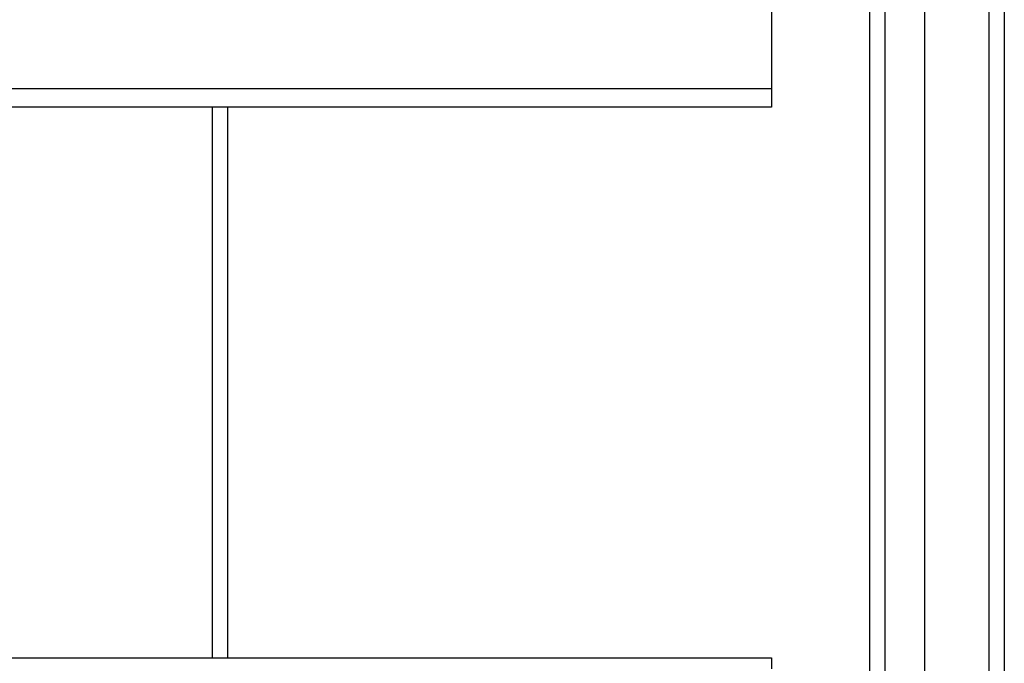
# Model space of a CAD drawing. Header units: inches. Extents: x 32 to 80, y 14.9 to 43.2.
# Tile 55 of 63: x 73.7 to 80, y 34.9 to 39.1. Entities that reach past the tile are written whole.
import ezdxf

# ---------------------------------------------------------------- set-up
doc = ezdxf.new("R2010")
doc.units = ezdxf.units.IN
doc.header["$MEASUREMENT"] = 0
doc.layers.add('Visible Edges(ANSI)', color=7, linetype='Continuous', lineweight=25)
doc.layers.add('Visible Tangent Edges(ANSI)', color=7, linetype='Continuous', lineweight=25)

msp = doc.modelspace()

# ---------------------------------------------------------------- linework, layer by layer
at = {"layer": 'Visible Edges(ANSI)'}
for p, q in [((79.5241, 16.776), (79.5241, 41.3587)), ((79.1697, 16.9645), (79.1697, 41.1702)), ((80.0359, 41.1934), (80.0359, 16.9414)), ((78.5359, 39.8749), (78.5359, 38.6052)), ((78.5359, 38.6052), (78.5359, 38.4879)), ((78.5359, 38.4879), (42.5359, 38.4879)), ((75.0359, 34.9445), (75.0359, 38.4879)), ((42.5359, 34.9445), (78.5359, 34.9445)), ((78.5359, 34.9445), (78.5359, 34.8749))]:
    msp.add_line(p, q, dxfattribs=at)
at = {"layer": 'Visible Tangent Edges(ANSI)'}
for p, q in [((79.9369, 41.9684), (79.9369, 16.1664)), ((79.2687, 16.8345), (79.2687, 41.3002)), ((78.5359, 38.6052), (42.5359, 38.6052)), ((74.9369, 34.9445), (74.9369, 38.4879))]:
    msp.add_line(p, q, dxfattribs=at)

doc.saveas('drawing.dxf')
